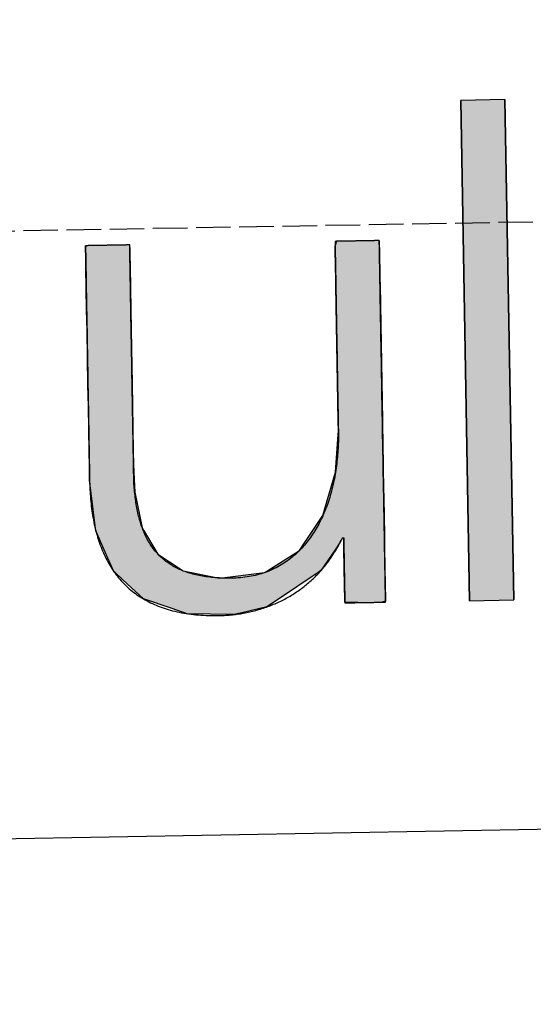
# Model space of a CAD drawing. Extents: x 1073 to 6773, y 5891 to 11716.
# Tile 5 of 45: x 3187 to 3261, y 7998 to 8141. Entities that reach past the tile are written whole.
import ezdxf

# ---------------------------------------------------------------- set-up
doc = ezdxf.new("R2010")
doc.units = 0
doc.linetypes.add('GEN3', pattern=[6.25, 5, -1.25])
doc.layers.get('0').update_dxf_attribs({"linetype": 'CONTINUOUS'})
doc.layers.add('3', color=6, linetype='GEN3')
doc.layers.add('LOGO', color=7, linetype='CONTINUOUS')

# ---------------------------------------------------------------- blocks, each defined once
blk = doc.blocks.new('*U16')
at = {"layer": 'LOGO', "color": 30, "linetype": 'CONTINUOUS'}
for p, q in [((12.18, 7.551), (12.203, 7.555)), ((12.18, 7.469), (12.18, 7.551)), ((12.18, 7.344), (12.18, 7.469)), ((13.1, 7.555), (13.1, 7.551)), ((13.1, 7.551), (13.102, 7.469)), ((13.102, 7.469), (13.102, 7.344)), ((17.392, 7.457), (17.432, 7.555)), ((17.392, 7.368), (17.392, 7.457)), ((18.315, 7.555), (18.315, 7.457)), ((18.315, 7.457), (18.315, 7.368)), ((12.18, 7.101), (12.18, 7.344)), ((13.102, 7.344), (13.102, 7.101)), ((17.392, 6.746), (17.392, 7.368)), ((18.315, 7.368), (18.315, 6.746)), ((12.18, 6.214), (12.18, 7.101)), ((13.102, 7.101), (13.102, 6.214)), ((17.392, 6.634), (17.392, 6.746)), ((17.392, 5.802), (17.392, 6.634)), ((18.315, 6.746), (18.315, 6.634)), ((18.315, 6.634), (18.315, 5.802)), ((12.18, 5.779), (12.18, 6.214)), ((13.102, 6.214), (13.102, 5.779)), ((12.18, 4.645), (12.18, 5.779)), ((13.102, 5.779), (13.102, 4.645)), ((17.392, 4.207), (17.392, 5.802)), ((18.315, 5.802), (18.315, 4.207)), ((12.18, 4.192), (12.18, 4.645)), ((13.102, 4.645), (13.102, 4.192)), ((12.18, 3.251), (12.18, 4.192)), ((13.102, 4.192), (13.102, 3.251)), ((17.392, 3.8), (17.392, 4.207)), ((18.315, 4.207), (18.315, 3.8)), ((17.392, 3.598), (17.392, 3.8)), ((18.315, 3.8), (18.315, 3.598)), ((17.377, 3.423), (17.392, 3.598)), ((18.315, 3.598), (18.315, 3.423)), ((17.318, 2.736), (17.377, 3.423)), ((18.315, 3.423), (18.315, 2.736)), ((12.18, 2.958), (12.18, 3.251)), ((13.102, 3.251), (13.102, 2.958)), ((12.18, 2.813), (12.18, 2.958)), ((13.102, 2.958), (13.106, 2.813)), ((12.18, 2.65), (12.18, 2.813)), ((13.106, 2.813), (13.11, 2.65)), ((17.038, 1.832), (17.318, 2.736)), ((18.315, 2.736), (18.315, 1.832)), ((12.208, 2.387), (12.18, 2.65)), ((13.11, 2.65), (13.116, 2.387)), ((12.286, 1.641), (12.208, 2.387)), ((13.116, 2.387), (13.261, 1.641)), ((16.711, 1.361), (17.038, 1.832)), ((18.315, 1.832), (18.315, 1.361)), ((12.291, 1.594), (12.286, 1.641)), ((12.504, 1.085), (12.291, 1.594)), ((13.261, 1.641), (13.288, 1.594)), ((13.288, 1.594), (13.58, 1.085)), ((16.536, 1.11), (16.646, 1.268)), ((16.646, 1.268), (16.711, 1.361)), ((17.389, 1.268), (17.279, 1.11)), ((17.439, 1.361), (17.389, 1.268)), ((17.465, 1.346), (17.456, 1.361)), ((17.465, 1.18), (17.465, 1.346)), ((18.315, 1.361), (18.315, 1.346)), ((18.315, 1.346), (18.315, 1.18)), ((12.643, 0.753), (12.504, 1.085)), ((13.58, 1.085), (14.062, 0.753)), ((15.845, 0.688), (16.536, 1.11)), ((17.279, 1.11), (16.984, 0.688)), ((17.465, 0.68), (17.465, 1.18)), ((18.315, 1.18), (18.315, 0.68)), ((12.672, 0.725), (12.643, 0.753)), ((12.838, 0.564), (12.672, 0.725)), ((14.062, 0.753), (14.102, 0.725)), ((14.102, 0.725), (14.859, 0.564)), ((14.859, 0.564), (15.799, 0.66)), ((15.799, 0.66), (15.845, 0.688)), ((16.94, 0.66), (16.793, 0.564)), ((16.984, 0.688), (16.94, 0.66)), ((17.465, 0.406), (17.465, 0.68)), ((18.315, 0.68), (18.315, 0.406)), ((13.26, 0.155), (12.838, 0.564)), ((16.793, 0.564), (16.163, 0.155)), ((17.465, 0.021), (17.465, 0.406)), ((18.315, 0.406), (18.315, 0.021)), ((13.855, -0.057), (13.26, 0.155)), ((16.163, 0.155), (15.837, -0.057)), ((17.465, 0.015), (17.465, 0.021)), ((17.734, 0), (17.465, 0.015)), ((18.292, 0.015), (18.236, 0)), ((18.315, 0.021), (18.292, 0.015)), ((14.169, -0.169), (13.855, -0.057)), ((15.143, -0.205), (14.169, -0.169)), ((15.313, -0.169), (15.143, -0.205)), ((15.837, -0.057), (15.313, -0.169))]:
    blk.add_line(p, q, dxfattribs=at)
at = {"layer": 'LOGO', "color": 30, "linetype": 'CONTINUOUS', "extrusion": (0, 0, -1)}
for points in [[(-12.203, 7.555), (-13.1, 7.551), (-12.18, 7.551)], [(-12.18, 7.551), (-13.102, 7.469), (-12.18, 7.469)], [(-12.18, 7.551), (-13.1, 7.551), (-13.102, 7.469)], [(-12.18, 7.469), (-13.102, 7.344), (-12.18, 7.344)], [(-12.18, 7.469), (-13.102, 7.469), (-13.102, 7.344)], [(-12.203, 7.555), (-13.1, 7.555), (-13.1, 7.551)], [(-17.432, 7.555), (-18.315, 7.457), (-17.392, 7.457)], [(-17.392, 7.457), (-18.315, 7.368), (-17.392, 7.368)], [(-17.392, 7.457), (-18.315, 7.457), (-18.315, 7.368)], [(-17.432, 7.555), (-18.315, 7.555), (-18.315, 7.457)], [(-12.18, 7.344), (-13.102, 7.101), (-12.18, 7.101)], [(-12.18, 7.344), (-13.102, 7.344), (-13.102, 7.101)], [(-17.392, 7.368), (-18.315, 6.746), (-17.392, 6.746)], [(-17.392, 7.368), (-18.315, 7.368), (-18.315, 6.746)], [(-12.18, 7.101), (-13.102, 6.214), (-12.18, 6.214)], [(-12.18, 7.101), (-13.102, 7.101), (-13.102, 6.214)], [(-17.392, 6.746), (-18.315, 6.634), (-17.392, 6.634)], [(-17.392, 6.746), (-18.315, 6.746), (-18.315, 6.634)], [(-17.392, 6.634), (-18.315, 5.802), (-17.392, 5.802)], [(-17.392, 6.634), (-18.315, 6.634), (-18.315, 5.802)], [(-12.18, 6.214), (-13.102, 5.779), (-12.18, 5.779)], [(-12.18, 6.214), (-13.102, 6.214), (-13.102, 5.779)], [(-12.18, 5.779), (-13.102, 4.645), (-12.18, 4.645)], [(-12.18, 5.779), (-13.102, 5.779), (-13.102, 4.645)], [(-17.392, 5.802), (-18.315, 4.207), (-17.392, 4.207)], [(-17.392, 5.802), (-18.315, 5.802), (-18.315, 4.207)], [(-12.18, 4.645), (-13.102, 4.192), (-12.18, 4.192)], [(-12.18, 4.645), (-13.102, 4.645), (-13.102, 4.192)], [(-12.18, 4.192), (-13.102, 3.251), (-12.18, 3.251)], [(-12.18, 4.192), (-13.102, 4.192), (-13.102, 3.251)], [(-17.392, 4.207), (-18.315, 3.8), (-17.392, 3.8)], [(-17.392, 4.207), (-18.315, 4.207), (-18.315, 3.8)], [(-17.392, 3.8), (-18.315, 3.598), (-17.392, 3.598)], [(-17.392, 3.8), (-18.315, 3.8), (-18.315, 3.598)], [(-17.392, 3.598), (-18.315, 3.423), (-17.377, 3.423)], [(-17.392, 3.598), (-18.315, 3.598), (-18.315, 3.423)], [(-17.377, 3.423), (-18.315, 2.736), (-17.318, 2.736)], [(-17.377, 3.423), (-18.315, 3.423), (-18.315, 2.736)], [(-12.18, 3.251), (-13.102, 2.958), (-12.18, 2.958)], [(-12.18, 3.251), (-13.102, 3.251), (-13.102, 2.958)], [(-12.18, 2.958), (-13.106, 2.813), (-12.18, 2.813)], [(-12.18, 2.958), (-13.102, 2.958), (-13.106, 2.813)], [(-12.18, 2.813), (-13.11, 2.65), (-12.18, 2.65)], [(-12.18, 2.813), (-13.106, 2.813), (-13.11, 2.65)], [(-17.318, 2.736), (-18.315, 1.832), (-17.038, 1.832)], [(-17.318, 2.736), (-18.315, 2.736), (-18.315, 1.832)], [(-12.18, 2.65), (-13.116, 2.387), (-12.208, 2.387)], [(-12.18, 2.65), (-13.11, 2.65), (-13.116, 2.387)], [(-12.208, 2.387), (-13.261, 1.641), (-12.286, 1.641)], [(-12.208, 2.387), (-13.116, 2.387), (-13.261, 1.641)], [(-17.038, 1.832), (-18.315, 1.361), (-16.711, 1.361)], [(-17.038, 1.832), (-18.315, 1.832), (-18.315, 1.361)], [(-12.286, 1.641), (-13.288, 1.594), (-12.291, 1.594)], [(-12.286, 1.641), (-13.261, 1.641), (-13.288, 1.594)], [(-12.291, 1.594), (-13.58, 1.085), (-12.504, 1.085)], [(-12.291, 1.594), (-13.288, 1.594), (-13.58, 1.085)], [(-16.646, 1.268), (-17.279, 1.11), (-16.536, 1.11)], [(-16.711, 1.361), (-17.389, 1.268), (-16.646, 1.268)], [(-16.646, 1.268), (-17.389, 1.268), (-17.279, 1.11)], [(-16.711, 1.361), (-17.439, 1.361), (-17.389, 1.268)], [(-17.456, 1.361), (-18.315, 1.346), (-17.465, 1.346)], [(-17.456, 1.361), (-18.315, 1.361), (-18.315, 1.346)], [(-17.465, 1.346), (-18.315, 1.18), (-17.465, 1.18)], [(-17.465, 1.346), (-18.315, 1.346), (-18.315, 1.18)], [(-12.504, 1.085), (-14.062, 0.753), (-12.643, 0.753)], [(-12.504, 1.085), (-13.58, 1.085), (-14.062, 0.753)], [(-16.536, 1.11), (-16.984, 0.688), (-15.845, 0.688)], [(-16.536, 1.11), (-17.279, 1.11), (-16.984, 0.688)], [(-17.465, 1.18), (-18.315, 0.68), (-17.465, 0.68)], [(-17.465, 1.18), (-18.315, 1.18), (-18.315, 0.68)], [(-12.643, 0.753), (-14.102, 0.725), (-12.672, 0.725)], [(-12.643, 0.753), (-14.062, 0.753), (-14.102, 0.725)], [(-12.672, 0.725), (-14.859, 0.564), (-12.838, 0.564)], [(-12.672, 0.725), (-14.102, 0.725), (-14.859, 0.564)], [(-15.799, 0.66), (-16.793, 0.564), (-14.859, 0.564)], [(-15.845, 0.688), (-16.94, 0.66), (-15.799, 0.66)], [(-15.799, 0.66), (-16.94, 0.66), (-16.793, 0.564)], [(-15.845, 0.688), (-16.984, 0.688), (-16.94, 0.66)], [(-17.465, 0.68), (-18.315, 0.406), (-17.465, 0.406)], [(-17.465, 0.68), (-18.315, 0.68), (-18.315, 0.406)], [(-12.838, 0.564), (-16.163, 0.155), (-13.26, 0.155)], [(-12.838, 0.564), (-16.793, 0.564), (-16.163, 0.155)], [(-17.465, 0.406), (-18.315, 0.021), (-17.465, 0.021)], [(-17.465, 0.406), (-18.315, 0.406), (-18.315, 0.021)], [(-13.26, 0.155), (-15.837, -0.057), (-13.855, -0.057)], [(-13.26, 0.155), (-16.163, 0.155), (-15.837, -0.057)], [(-17.465, 0.021), (-18.292, 0.015), (-17.465, 0.015)], [(-17.465, 0.021), (-18.315, 0.021), (-18.292, 0.015)], [(-17.465, 0.015), (-18.236, 0), (-17.734, 0)], [(-17.465, 0.015), (-18.292, 0.015), (-18.236, 0)], [(-13.855, -0.057), (-15.313, -0.169), (-14.169, -0.169)], [(-13.855, -0.057), (-15.837, -0.057), (-15.313, -0.169)], [(-14.169, -0.169), (-15.313, -0.169), (-15.143, -0.205)]]:
    blk.add_solid(points, dxfattribs=at)
blk = doc.blocks.new('*U17')
at = {"layer": 'LOGO', "color": 30, "linetype": 'CONTINUOUS'}
for p, q in [((20.069, 0), (20.069, 10.454)), ((20.992, 10.454), (20.992, 0))]:
    blk.add_line(p, q, dxfattribs=at)
at = {"layer": 'LOGO', "color": 30, "linetype": 'CONTINUOUS', "extrusion": (0, 0, -1)}
for points in [[(-20.069, 10.454), (-20.992, 0), (-20.069, 0)], [(-20.069, 10.454), (-20.992, 10.454), (-20.992, 0)]]:
    blk.add_solid(points, dxfattribs=at)
blk = doc.blocks.new('KLAUS')
at = {"layer": 'LOGO'}
blk.add_lwpolyline([(20.069, 0), (20.992, 0), (20.992, 10.454), (20.069, 10.454), (20.069, 0), (20.069, 0)], dxfattribs=at)
blk.add_polyline3d([(18.315, 7.555, 0), (18.314, 7.555, 0), (18.314, 7.555, 0), (18.312, 7.555, 0), (18.31, 7.555, 0), (18.308, 7.555, 0), (18.305, 7.555, 0), (18.301, 7.555, 0), (18.297, 7.555, 0), (18.293, 7.555, 0), (18.288, 7.555, 0), (18.282, 7.555, 0), (18.277, 7.555, 0), (18.27, 7.555, 0), (18.264, 7.555, 0), (18.257, 7.555, 0), (18.249, 7.555, 0), (18.241, 7.555, 0), (18.233, 7.555, 0), (18.224, 7.555, 0), (18.215, 7.555, 0), (18.206, 7.555, 0), (18.197, 7.555, 0), (18.187, 7.555, 0), (18.176, 7.555, 0), (18.166, 7.555, 0), (18.155, 7.555, 0), (18.144, 7.555, 0), (18.133, 7.555, 0), (18.121, 7.555, 0), (18.109, 7.555, 0), (18.097, 7.555, 0), (18.085, 7.555, 0), (18.072, 7.555, 0), (18.06, 7.555, 0), (18.047, 7.555, 0), (18.034, 7.555, 0), (18.021, 7.555, 0), (18.007, 7.555, 0), (17.994, 7.555, 0), (17.98, 7.555, 0), (17.967, 7.555, 0), (17.953, 7.555, 0), (17.939, 7.555, 0), (17.925, 7.555, 0), (17.911, 7.555, 0), (17.897, 7.555, 0), (17.883, 7.555, 0), (17.869, 7.555, 0), (17.855, 7.555, 0), (17.841, 7.555, 0), (17.827, 7.555, 0), (17.813, 7.555, 0), (17.799, 7.555, 0), (17.785, 7.555, 0), (17.771, 7.555, 0), (17.757, 7.555, 0), (17.743, 7.555, 0), (17.73, 7.555, 0), (17.716, 7.555, 0), (17.703, 7.555, 0), (17.689, 7.555, 0), (17.676, 7.555, 0), (17.663, 7.555, 0), (17.65, 7.555, 0), (17.637, 7.555, 0), (17.625, 7.555, 0), (17.613, 7.555, 0), (17.6, 7.555, 0), (17.588, 7.555, 0), (17.577, 7.555, 0), (17.566, 7.555, 0), (17.554, 7.555, 0), (17.543, 7.555, 0), (17.533, 7.555, 0), (17.523, 7.555, 0), (17.512, 7.555, 0), (17.503, 7.555, 0), (17.493, 7.555, 0), (17.484, 7.555, 0), (17.476, 7.555, 0), (17.467, 7.555, 0), (17.459, 7.555, 0), (17.452, 7.555, 0), (17.445, 7.555, 0), (17.438, 7.555, 0), (17.431, 7.555, 0), (17.426, 7.555, 0), (17.42, 7.555, 0), (17.415, 7.555, 0), (17.41, 7.555, 0), (17.406, 7.555, 0), (17.403, 7.555, 0), (17.4, 7.555, 0), (17.397, 7.555, 0), (17.395, 7.555, 0), (17.394, 7.555, 0), (17.393, 7.555, 0), (17.392, 7.555, 0), (17.392, 7.554, 0), (17.392, 7.551, 0), (17.392, 7.545, 0), (17.392, 7.537, 0), (17.392, 7.527, 0), (17.392, 7.515, 0), (17.392, 7.5, 0), (17.392, 7.484, 0), (17.392, 7.465, 0), (17.392, 7.444, 0), (17.392, 7.422, 0), (17.392, 7.397, 0), (17.392, 7.37, 0), (17.392, 7.342, 0), (17.392, 7.312, 0), (17.392, 7.28, 0), (17.392, 7.247, 0), (17.392, 7.211, 0), (17.392, 7.175, 0), (17.392, 7.136, 0), (17.392, 7.097, 0), (17.392, 7.056, 0), (17.392, 7.013, 0), (17.392, 6.969, 0), (17.392, 6.924, 0), (17.392, 6.878, 0), (17.392, 6.83, 0), (17.392, 6.782, 0), (17.392, 6.732, 0), (17.392, 6.681, 0), (17.392, 6.63, 0), (17.392, 6.577, 0), (17.392, 6.523, 0), (17.392, 6.469, 0), (17.392, 6.414, 0), (17.392, 6.358, 0), (17.392, 6.302, 0), (17.392, 6.245, 0), (17.392, 6.187, 0), (17.392, 6.129, 0), (17.392, 6.07, 0), (17.392, 6.011, 0), (17.392, 5.952, 0), (17.392, 5.892, 0), (17.392, 5.832, 0), (17.392, 5.772, 0), (17.392, 5.711, 0), (17.392, 5.651, 0), (17.392, 5.59, 0), (17.392, 5.53, 0), (17.392, 5.469, 0), (17.392, 5.409, 0), (17.392, 5.348, 0), (17.392, 5.288, 0), (17.392, 5.228, 0), (17.392, 5.169, 0), (17.392, 5.109, 0), (17.392, 5.05, 0), (17.392, 4.992, 0), (17.392, 4.934, 0), (17.392, 4.876, 0), (17.392, 4.82, 0), (17.392, 4.763, 0), (17.392, 4.708, 0), (17.392, 4.653, 0), (17.392, 4.599, 0), (17.392, 4.546, 0), (17.392, 4.494, 0), (17.392, 4.442, 0), (17.392, 4.392, 0), (17.392, 4.342, 0), (17.392, 4.294, 0), (17.392, 4.247, 0), (17.392, 4.201, 0), (17.392, 4.157, 0), (17.392, 4.113, 0), (17.392, 4.071, 0), (17.392, 4.031, 0), (17.392, 3.991, 0), (17.392, 3.954, 0), (17.392, 3.917, 0), (17.392, 3.883, 0), (17.392, 3.85, 0), (17.392, 3.819, 0), (17.392, 3.789, 0), (17.392, 3.761, 0), (17.392, 3.736, 0), (17.392, 3.712, 0), (17.392, 3.69, 0), (17.392, 3.67, 0), (17.392, 3.652, 0), (17.392, 3.636, 0), (17.392, 3.622, 0), (17.392, 3.61, 0), (17.392, 3.601, 0), (17.392, 3.594, 0), (17.392, 3.589, 0), (17.392, 3.587, 0), (17.392, 3.56, 0), (17.392, 3.513, 0), (17.391, 3.466, 0), (17.39, 3.419, 0), (17.388, 3.373, 0), (17.386, 3.326, 0), (17.383, 3.279, 0), (17.38, 3.233, 0), (17.376, 3.186, 0), (17.372, 3.14, 0), (17.368, 3.094, 0), (17.363, 3.048, 0), (17.358, 3.002, 0), (17.352, 2.956, 0), (17.346, 2.91, 0), (17.34, 2.865, 0), (17.332, 2.819, 0), (17.325, 2.774, 0), (17.317, 2.729, 0), (17.309, 2.684, 0), (17.3, 2.64, 0), (17.291, 2.596, 0), (17.281, 2.551, 0), (17.27, 2.508, 0), (17.26, 2.464, 0), (17.249, 2.421, 0), (17.237, 2.377, 0), (17.225, 2.335, 0), (17.212, 2.292, 0), (17.2, 2.25, 0), (17.186, 2.208, 0), (17.172, 2.166, 0), (17.158, 2.125, 0), (17.143, 2.084, 0), (17.128, 2.043, 0), (17.112, 2.003, 0), (17.095, 1.963, 0), (17.079, 1.923, 0), (17.061, 1.884, 0), (17.044, 1.845, 0), (17.026, 1.806, 0), (17.007, 1.768, 0), (16.988, 1.73, 0), (16.968, 1.693, 0), (16.948, 1.656, 0), (16.927, 1.62, 0), (16.906, 1.584, 0), (16.885, 1.548, 0), (16.863, 1.513, 0), (16.84, 1.479, 0), (16.817, 1.445, 0), (16.793, 1.411, 0), (16.769, 1.378, 0), (16.745, 1.346, 0), (16.72, 1.313, 0), (16.694, 1.282, 0), (16.668, 1.251, 0), (16.642, 1.22, 0), (16.614, 1.191, 0), (16.587, 1.161, 0), (16.559, 1.133, 0), (16.53, 1.104, 0), (16.501, 1.077, 0), (16.472, 1.05, 0), (16.442, 1.023, 0), (16.411, 0.998, 0), (16.38, 0.973, 0), (16.348, 0.948, 0), (16.316, 0.924, 0), (16.284, 0.901, 0), (16.25, 0.879, 0), (16.217, 0.857, 0), (16.182, 0.836, 0), (16.148, 0.815, 0), (16.112, 0.795, 0), (16.077, 0.776, 0), (16.04, 0.758, 0), (16.003, 0.74, 0), (15.966, 0.724, 0), (15.928, 0.707, 0), (15.89, 0.692, 0), (15.851, 0.678, 0), (15.811, 0.664, 0), (15.771, 0.651, 0), (15.731, 0.639, 0), (15.69, 0.627, 0), (15.648, 0.616, 0), (15.606, 0.607, 0), (15.563, 0.598, 0), (15.52, 0.59, 0), (15.476, 0.582, 0), (15.431, 0.576, 0), (15.386, 0.57, 0), (15.341, 0.566, 0), (15.295, 0.562, 0), (15.248, 0.559, 0), (15.201, 0.557, 0), (15.154, 0.556, 0), (15.107, 0.556, 0), (15.063, 0.556, 0), (15.019, 0.557, 0), (14.976, 0.558, 0), (14.934, 0.56, 0), (14.892, 0.562, 0), (14.85, 0.565, 0), (14.81, 0.568, 0), (14.769, 0.571, 0), (14.73, 0.575, 0), (14.691, 0.58, 0), (14.652, 0.585, 0), (14.614, 0.59, 0), (14.577, 0.596, 0), (14.54, 0.602, 0), (14.504, 0.608, 0), (14.468, 0.615, 0), (14.433, 0.623, 0), (14.398, 0.631, 0), (14.364, 0.639, 0), (14.331, 0.648, 0), (14.298, 0.657, 0), (14.265, 0.667, 0), (14.233, 0.677, 0), (14.202, 0.687, 0), (14.171, 0.698, 0), (14.14, 0.71, 0), (14.11, 0.721, 0), (14.081, 0.734, 0), (14.052, 0.746, 0), (14.024, 0.759, 0), (13.996, 0.773, 0), (13.968, 0.787, 0), (13.941, 0.801, 0), (13.915, 0.816, 0), (13.889, 0.831, 0), (13.864, 0.847, 0), (13.838, 0.863, 0), (13.814, 0.88, 0), (13.79, 0.897, 0), (13.766, 0.914, 0), (13.743, 0.932, 0), (13.721, 0.95, 0), (13.698, 0.969, 0), (13.677, 0.988, 0), (13.656, 1.008, 0), (13.635, 1.028, 0), (13.614, 1.048, 0), (13.595, 1.069, 0), (13.575, 1.09, 0), (13.556, 1.112, 0), (13.537, 1.134, 0), (13.519, 1.156, 0), (13.502, 1.179, 0), (13.484, 1.203, 0), (13.467, 1.227, 0), (13.451, 1.251, 0), (13.435, 1.275, 0), (13.419, 1.3, 0), (13.404, 1.326, 0), (13.389, 1.352, 0), (13.375, 1.378, 0), (13.361, 1.405, 0), (13.348, 1.432, 0), (13.335, 1.459, 0), (13.322, 1.487, 0), (13.309, 1.516, 0), (13.297, 1.545, 0), (13.286, 1.574, 0), (13.275, 1.603, 0), (13.264, 1.633, 0), (13.253, 1.664, 0), (13.243, 1.695, 0), (13.233, 1.726, 0), (13.224, 1.758, 0), (13.215, 1.79, 0), (13.207, 1.822, 0), (13.198, 1.855, 0), (13.19, 1.889, 0), (13.183, 1.922, 0), (13.176, 1.957, 0), (13.169, 1.991, 0), (13.162, 2.026, 0), (13.156, 2.062, 0), (13.15, 2.097, 0), (13.145, 2.134, 0), (13.139, 2.17, 0), (13.135, 2.207, 0), (13.13, 2.245, 0), (13.126, 2.282, 0), (13.122, 2.321, 0), (13.118, 2.359, 0), (13.115, 2.398, 0), (13.112, 2.438, 0), (13.11, 2.478, 0), (13.107, 2.518, 0), (13.105, 2.558, 0), (13.104, 2.6, 0), (13.102, 2.635, 0), (13.102, 2.637, 0), (13.102, 2.642, 0), (13.102, 2.65, 0), (13.102, 2.661, 0), (13.102, 2.674, 0), (13.102, 2.69, 0), (13.102, 2.709, 0), (13.102, 2.731, 0), (13.102, 2.755, 0), (13.102, 2.782, 0), (13.102, 2.811, 0), (13.102, 2.842, 0), (13.102, 2.876, 0), (13.102, 2.912, 0), (13.102, 2.95, 0), (13.102, 2.99, 0), (13.102, 3.032, 0), (13.102, 3.077, 0), (13.102, 3.123, 0), (13.102, 3.171, 0), (13.102, 3.221, 0), (13.102, 3.272, 0), (13.102, 3.326, 0), (13.102, 3.381, 0), (13.102, 3.437, 0), (13.102, 3.495, 0), (13.102, 3.555, 0), (13.102, 3.615, 0), (13.102, 3.677, 0), (13.102, 3.741, 0), (13.102, 3.805, 0), (13.102, 3.871, 0), (13.102, 3.938, 0), (13.102, 4.005, 0), (13.102, 4.074, 0), (13.102, 4.143, 0), (13.102, 4.214, 0), (13.102, 4.285, 0), (13.102, 4.356, 0), (13.102, 4.429, 0), (13.102, 4.502, 0), (13.102, 4.575, 0), (13.102, 4.649, 0), (13.102, 4.723, 0), (13.102, 4.798, 0), (13.102, 4.872, 0), (13.102, 4.947, 0), (13.102, 5.022, 0), (13.102, 5.098, 0), (13.102, 5.173, 0), (13.102, 5.248, 0), (13.102, 5.323, 0), (13.102, 5.397, 0), (13.102, 5.472, 0), (13.102, 5.546, 0), (13.102, 5.62, 0), (13.102, 5.693, 0), (13.102, 5.766, 0), (13.102, 5.838, 0), (13.102, 5.91, 0), (13.102, 5.981, 0), (13.102, 6.051, 0), (13.102, 6.121, 0), (13.102, 6.189, 0), (13.102, 6.257, 0), (13.102, 6.324, 0), (13.102, 6.389, 0), (13.102, 6.453, 0), (13.102, 6.517, 0), (13.102, 6.579, 0), (13.102, 6.639, 0), (13.102, 6.699, 0), (13.102, 6.757, 0), (13.102, 6.813, 0), (13.102, 6.868, 0), (13.102, 6.921, 0), (13.102, 6.972, 0), (13.102, 7.022, 0), (13.102, 7.07, 0), (13.102, 7.116, 0), (13.102, 7.16, 0), (13.102, 7.203, 0), (13.102, 7.243, 0), (13.102, 7.281, 0), (13.102, 7.316, 0), (13.102, 7.35, 0), (13.102, 7.381, 0), (13.102, 7.41, 0), (13.102, 7.436, 0), (13.102, 7.46, 0), (13.102, 7.482, 0), (13.102, 7.501, 0), (13.102, 7.517, 0), (13.102, 7.53, 0), (13.102, 7.541, 0), (13.102, 7.548, 0), (13.102, 7.553, 0), (13.102, 7.555, 0), (13.102, 7.555, 0), (13.101, 7.555, 0), (13.1, 7.555, 0), (13.098, 7.555, 0), (13.095, 7.555, 0), (13.093, 7.555, 0), (13.089, 7.555, 0), (13.085, 7.555, 0), (13.081, 7.555, 0), (13.076, 7.555, 0), (13.07, 7.555, 0), (13.065, 7.555, 0), (13.059, 7.555, 0), (13.052, 7.555, 0), (13.045, 7.555, 0), (13.037, 7.555, 0), (13.03, 7.555, 0), (13.021, 7.555, 0), (13.013, 7.555, 0), (13.004, 7.555, 0), (12.994, 7.555, 0), (12.985, 7.555, 0), (12.975, 7.555, 0), (12.965, 7.555, 0), (12.954, 7.555, 0), (12.943, 7.555, 0), (12.932, 7.555, 0), (12.921, 7.555, 0), (12.909, 7.555, 0), (12.898, 7.555, 0), (12.885, 7.555, 0), (12.873, 7.555, 0), (12.861, 7.555, 0), (12.848, 7.555, 0), (12.835, 7.555, 0), (12.822, 7.555, 0), (12.809, 7.555, 0), (12.796, 7.555, 0), (12.782, 7.555, 0), (12.769, 7.555, 0), (12.755, 7.555, 0), (12.741, 7.555, 0), (12.728, 7.555, 0), (12.714, 7.555, 0), (12.7, 7.555, 0), (12.686, 7.555, 0), (12.672, 7.555, 0), (12.658, 7.555, 0), (12.643, 7.555, 0), (12.629, 7.555, 0), (12.615, 7.555, 0), (12.601, 7.555, 0), (12.587, 7.555, 0), (12.573, 7.555, 0), (12.559, 7.555, 0), (12.546, 7.555, 0), (12.532, 7.555, 0), (12.518, 7.555, 0), (12.505, 7.555, 0), (12.491, 7.555, 0), (12.478, 7.555, 0), (12.464, 7.555, 0), (12.451, 7.555, 0), (12.439, 7.555, 0), (12.426, 7.555, 0), (12.413, 7.555, 0), (12.401, 7.555, 0), (12.389, 7.555, 0), (12.377, 7.555, 0), (12.365, 7.555, 0), (12.354, 7.555, 0), (12.343, 7.555, 0), (12.332, 7.555, 0), (12.321, 7.555, 0), (12.311, 7.555, 0), (12.301, 7.555, 0), (12.291, 7.555, 0), (12.282, 7.555, 0), (12.273, 7.555, 0), (12.264, 7.555, 0), (12.255, 7.555, 0), (12.248, 7.555, 0), (12.24, 7.555, 0), (12.233, 7.555, 0), (12.226, 7.555, 0), (12.22, 7.555, 0), (12.213, 7.555, 0), (12.208, 7.555, 0), (12.203, 7.555, 0), (12.198, 7.555, 0), (12.194, 7.555, 0), (12.191, 7.555, 0), (12.188, 7.555, 0), (12.185, 7.555, 0), (12.183, 7.555, 0), (12.181, 7.555, 0), (12.18, 7.555, 0), (12.18, 7.555, 0), (12.18, 7.554, 0), (12.18, 7.55, 0), (12.18, 7.544, 0), (12.18, 7.534, 0), (12.18, 7.522, 0), (12.18, 7.507, 0), (12.18, 7.489, 0), (12.18, 7.469, 0), (12.18, 7.446, 0), (12.18, 7.42, 0), (12.18, 7.392, 0), (12.18, 7.362, 0), (12.18, 7.329, 0), (12.18, 7.294, 0), (12.18, 7.257, 0), (12.18, 7.218, 0), (12.18, 7.177, 0), (12.18, 7.134, 0), (12.18, 7.088, 0), (12.18, 7.041, 0), (12.18, 6.992, 0), (12.18, 6.941, 0), (12.18, 6.889, 0), (12.18, 6.835, 0), (12.18, 6.779, 0), (12.18, 6.722, 0), (12.18, 6.663, 0), (12.18, 6.603, 0), (12.18, 6.542, 0), (12.18, 6.479, 0), (12.18, 6.416, 0), (12.18, 6.351, 0), (12.18, 6.285, 0), (12.18, 6.218, 0), (12.18, 6.15, 0), (12.18, 6.081, 0), (12.18, 6.011, 0), (12.18, 5.94, 0), (12.18, 5.869, 0), (12.18, 5.797, 0), (12.18, 5.725, 0), (12.18, 5.652, 0), (12.18, 5.578, 0), (12.18, 5.505, 0), (12.18, 5.43, 0), (12.18, 5.356, 0), (12.18, 5.281, 0), (12.18, 5.207, 0), (12.18, 5.132, 0), (12.18, 5.057, 0), (12.18, 4.982, 0), (12.18, 4.907, 0), (12.18, 4.833, 0), (12.18, 4.758, 0), (12.18, 4.684, 0), (12.18, 4.61, 0), (12.18, 4.537, 0), (12.18, 4.464, 0), (12.18, 4.392, 0), (12.18, 4.32, 0), (12.18, 4.249, 0), (12.18, 4.179, 0), (12.18, 4.109, 0), (12.18, 4.04, 0), (12.18, 3.973, 0), (12.18, 3.906, 0), (12.18, 3.84, 0), (12.18, 3.775, 0), (12.18, 3.712, 0), (12.18, 3.649, 0), (12.18, 3.588, 0), (12.18, 3.528, 0), (12.18, 3.47, 0), (12.18, 3.413, 0), (12.18, 3.358, 0), (12.18, 3.304, 0), (12.18, 3.252, 0), (12.18, 3.202, 0), (12.18, 3.153, 0), (12.18, 3.106, 0), (12.18, 3.062, 0), (12.18, 3.019, 0), (12.18, 2.978, 0), (12.18, 2.939, 0), (12.18, 2.902, 0), (12.18, 2.868, 0), (12.18, 2.836, 0), (12.18, 2.806, 0), (12.18, 2.779, 0), (12.18, 2.754, 0), (12.18, 2.731, 0), (12.18, 2.711, 0), (12.18, 2.694, 0), (12.18, 2.68, 0), (12.18, 2.668, 0), (12.18, 2.659, 0), (12.18, 2.653, 0), (12.18, 2.65, 0), (12.18, 2.623, 0), (12.18, 2.57, 0), (12.181, 2.517, 0), (12.183, 2.464, 0), (12.185, 2.412, 0), (12.187, 2.361, 0), (12.19, 2.31, 0), (12.193, 2.259, 0), (12.197, 2.208, 0), (12.201, 2.158, 0), (12.206, 2.109, 0), (12.211, 2.06, 0), (12.217, 2.011, 0), (12.223, 1.963, 0), (12.23, 1.915, 0), (12.237, 1.868, 0), (12.245, 1.821, 0), (12.253, 1.775, 0), (12.262, 1.729, 0), (12.271, 1.683, 0), (12.281, 1.638, 0), (12.291, 1.593, 0), (12.302, 1.549, 0), (12.314, 1.506, 0), (12.326, 1.462, 0), (12.338, 1.42, 0), (12.351, 1.377, 0), (12.364, 1.336, 0), (12.379, 1.294, 0), (12.393, 1.253, 0), (12.408, 1.213, 0), (12.424, 1.173, 0), (12.44, 1.134, 0), (12.457, 1.095, 0), (12.474, 1.057, 0), (12.492, 1.019, 0), (12.51, 0.982, 0), (12.529, 0.945, 0), (12.549, 0.909, 0), (12.569, 0.873, 0), (12.589, 0.838, 0), (12.611, 0.803, 0), (12.633, 0.769, 0), (12.655, 0.735, 0), (12.678, 0.702, 0), (12.701, 0.669, 0), (12.726, 0.637, 0), (12.75, 0.605, 0), (12.775, 0.574, 0), (12.801, 0.544, 0), (12.828, 0.514, 0), (12.855, 0.485, 0), (12.883, 0.456, 0), (12.911, 0.428, 0), (12.94, 0.4, 0), (12.969, 0.373, 0), (12.999, 0.346, 0), (13.03, 0.32, 0), (13.061, 0.295, 0), (13.093, 0.27, 0), (13.126, 0.246, 0), (13.159, 0.222, 0), (13.193, 0.199, 0), (13.227, 0.176, 0), (13.262, 0.154, 0), (13.298, 0.133, 0), (13.334, 0.112, 0), (13.371, 0.092, 0), (13.409, 0.072, 0), (13.447, 0.053, 0), (13.486, 0.035, 0), (13.525, 0.017, 0), (13.565, 0, 0), (13.606, -0.016, 0), (13.648, -0.032, 0), (13.69, -0.047, 0), (13.733, -0.062, 0), (13.776, -0.076, 0), (13.82, -0.09, 0), (13.865, -0.102, 0), (13.91, -0.114, 0), (13.957, -0.126, 0), (14.003, -0.137, 0), (14.051, -0.147, 0), (14.099, -0.156, 0), (14.148, -0.165, 0), (14.197, -0.174, 0), (14.248, -0.181, 0), (14.299, -0.188, 0), (14.35, -0.194, 0), (14.402, -0.2, 0), (14.456, -0.205, 0), (14.509, -0.209, 0), (14.564, -0.213, 0), (14.619, -0.215, 0), (14.675, -0.218, 0), (14.731, -0.219, 0), (14.788, -0.22, 0), (14.84, -0.22, 0), (14.874, -0.22, 0), (14.908, -0.219, 0), (14.943, -0.218, 0), (14.977, -0.217, 0), (15.011, -0.215, 0), (15.044, -0.213, 0), (15.078, -0.211, 0), (15.112, -0.208, 0), (15.146, -0.205, 0), (15.179, -0.202, 0), (15.213, -0.198, 0), (15.246, -0.194, 0), (15.279, -0.189, 0), (15.312, -0.184, 0), (15.345, -0.179, 0), (15.378, -0.174, 0), (15.411, -0.168, 0), (15.443, -0.162, 0), (15.476, -0.155, 0), (15.508, -0.148, 0), (15.54, -0.141, 0), (15.572, -0.134, 0), (15.604, -0.126, 0), (15.636, -0.117, 0), (15.668, -0.109, 0), (15.7, -0.1, 0), (15.731, -0.091, 0), (15.762, -0.081, 0), (15.793, -0.071, 0), (15.824, -0.061, 0), (15.855, -0.051, 0), (15.886, -0.04, 0), (15.916, -0.029, 0), (15.946, -0.017, 0), (15.976, -0.005, 0), (16.006, 0.007, 0), (16.036, 0.019, 0), (16.066, 0.032, 0), (16.095, 0.045, 0), (16.125, 0.059, 0), (16.154, 0.073, 0), (16.183, 0.087, 0), (16.211, 0.101, 0), (16.24, 0.116, 0), (16.268, 0.131, 0), (16.296, 0.147, 0), (16.324, 0.162, 0), (16.352, 0.178, 0), (16.38, 0.195, 0), (16.407, 0.211, 0), (16.434, 0.228, 0), (16.461, 0.245, 0), (16.488, 0.263, 0), (16.514, 0.281, 0), (16.541, 0.299, 0), (16.567, 0.318, 0), (16.593, 0.336, 0), (16.618, 0.356, 0), (16.644, 0.375, 0), (16.669, 0.395, 0), (16.694, 0.415, 0), (16.719, 0.435, 0), (16.743, 0.456, 0), (16.768, 0.477, 0), (16.792, 0.498, 0), (16.816, 0.52, 0), (16.839, 0.542, 0), (16.863, 0.564, 0), (16.886, 0.586, 0), (16.908, 0.609, 0), (16.931, 0.632, 0), (16.953, 0.655, 0), (16.975, 0.679, 0), (16.997, 0.703, 0), (17.019, 0.727, 0), (17.04, 0.752, 0), (17.061, 0.776, 0), (17.082, 0.802, 0), (17.102, 0.827, 0), (17.123, 0.853, 0), (17.143, 0.879, 0), (17.162, 0.905, 0), (17.182, 0.931, 0), (17.201, 0.958, 0), (17.22, 0.985, 0), (17.238, 1.013, 0), (17.256, 1.04, 0), (17.274, 1.068, 0), (17.292, 1.097, 0), (17.309, 1.125, 0), (17.326, 1.154, 0), (17.343, 1.183, 0), (17.36, 1.212, 0), (17.376, 1.242, 0), (17.392, 1.272, 0), (17.407, 1.302, 0), (17.422, 1.333, 0), (17.436, 1.361, 0), (17.436, 1.361, 0), (17.436, 1.361, 0), (17.436, 1.361, 0), (17.436, 1.361, 0), (17.436, 1.361, 0), (17.436, 1.361, 0), (17.437, 1.361, 0), (17.437, 1.361, 0), (17.437, 1.361, 0), (17.437, 1.361, 0), (17.437, 1.361, 0), (17.437, 1.361, 0), (17.438, 1.361, 0), (17.438, 1.361, 0), (17.438, 1.361, 0), (17.438, 1.361, 0), (17.439, 1.361, 0), (17.439, 1.361, 0), (17.439, 1.361, 0), (17.439, 1.361, 0), (17.44, 1.361, 0), (17.44, 1.361, 0), (17.44, 1.361, 0), (17.441, 1.361, 0), (17.441, 1.361, 0), (17.441, 1.361, 0), (17.442, 1.361, 0), (17.442, 1.361, 0), (17.442, 1.361, 0), (17.443, 1.361, 0), (17.443, 1.361, 0), (17.443, 1.361, 0), (17.444, 1.361, 0), (17.444, 1.361, 0), (17.445, 1.361, 0), (17.445, 1.361, 0), (17.445, 1.361, 0), (17.446, 1.361, 0), (17.446, 1.361, 0), (17.447, 1.361, 0), (17.447, 1.361, 0), (17.448, 1.361, 0), (17.448, 1.361, 0), (17.448, 1.361, 0), (17.449, 1.361, 0), (17.449, 1.361, 0), (17.45, 1.361, 0), (17.45, 1.361, 0), (17.451, 1.361, 0), (17.451, 1.361, 0), (17.452, 1.361, 0), (17.452, 1.361, 0), (17.453, 1.361, 0), (17.453, 1.361, 0), (17.453, 1.361, 0), (17.454, 1.361, 0), (17.454, 1.361, 0), (17.455, 1.361, 0), (17.455, 1.361, 0), (17.456, 1.361, 0), (17.456, 1.361, 0), (17.456, 1.361, 0), (17.457, 1.361, 0), (17.457, 1.361, 0), (17.458, 1.361, 0), (17.458, 1.361, 0), (17.458, 1.361, 0), (17.459, 1.361, 0), (17.459, 1.361, 0), (17.459, 1.361, 0), (17.46, 1.361, 0), (17.46, 1.361, 0), (17.46, 1.361, 0), (17.461, 1.361, 0), (17.461, 1.361, 0), (17.462, 1.361, 0), (17.462, 1.361, 0), (17.462, 1.361, 0), (17.462, 1.361, 0), (17.463, 1.361, 0), (17.463, 1.361, 0), (17.463, 1.361, 0), (17.463, 1.361, 0), (17.464, 1.361, 0), (17.464, 1.361, 0), (17.464, 1.361, 0), (17.464, 1.361, 0), (17.464, 1.361, 0), (17.465, 1.361, 0), (17.465, 1.361, 0), (17.465, 1.361, 0), (17.465, 1.361, 0), (17.465, 1.361, 0), (17.465, 1.361, 0), (17.465, 1.361, 0), (17.465, 1.361, 0), (17.465, 1.361, 0), (17.465, 1.361, 0), (17.465, 1.361, 0), (17.465, 1.36, 0), (17.465, 1.358, 0), (17.465, 1.355, 0), (17.465, 1.351, 0), (17.465, 1.347, 0), (17.465, 1.342, 0), (17.465, 1.336, 0), (17.465, 1.33, 0), (17.465, 1.323, 0), (17.465, 1.315, 0), (17.465, 1.306, 0), (17.465, 1.297, 0), (17.465, 1.287, 0), (17.465, 1.277, 0), (17.465, 1.266, 0), (17.465, 1.255, 0), (17.465, 1.242, 0), (17.465, 1.23, 0), (17.465, 1.217, 0), (17.465, 1.203, 0), (17.465, 1.189, 0), (17.465, 1.174, 0), (17.465, 1.159, 0), (17.465, 1.144, 0), (17.465, 1.128, 0), (17.465, 1.111, 0), (17.465, 1.095, 0), (17.465, 1.078, 0), (17.465, 1.06, 0), (17.465, 1.042, 0), (17.465, 1.024, 0), (17.465, 1.006, 0), (17.465, 0.987, 0), (17.465, 0.968, 0), (17.465, 0.949, 0), (17.465, 0.93, 0), (17.465, 0.91, 0), (17.465, 0.89, 0), (17.465, 0.87, 0), (17.465, 0.85, 0), (17.465, 0.83, 0), (17.465, 0.81, 0), (17.465, 0.789, 0), (17.465, 0.768, 0), (17.465, 0.748, 0), (17.465, 0.727, 0), (17.465, 0.706, 0), (17.465, 0.686, 0), (17.465, 0.665, 0), (17.465, 0.644, 0), (17.465, 0.623, 0), (17.465, 0.602, 0), (17.465, 0.582, 0), (17.465, 0.561, 0), (17.465, 0.541, 0), (17.465, 0.52, 0), (17.465, 0.5, 0), (17.465, 0.48, 0), (17.465, 0.46, 0), (17.465, 0.441, 0), (17.465, 0.421, 0), (17.465, 0.402, 0), (17.465, 0.383, 0), (17.465, 0.364, 0), (17.465, 0.346, 0), (17.465, 0.327, 0), (17.465, 0.309, 0), (17.465, 0.292, 0), (17.465, 0.275, 0), (17.465, 0.258, 0), (17.465, 0.241, 0), (17.465, 0.225, 0), (17.465, 0.209, 0), (17.465, 0.194, 0), (17.465, 0.179, 0), (17.465, 0.165, 0), (17.465, 0.151, 0), (17.465, 0.137, 0), (17.465, 0.124, 0), (17.465, 0.112, 0), (17.465, 0.1, 0), (17.465, 0.089, 0), (17.465, 0.078, 0), (17.465, 0.068, 0), (17.465, 0.059, 0), (17.465, 0.05, 0), (17.465, 0.042, 0), (17.465, 0.034, 0), (17.465, 0.027, 0), (17.465, 0.021, 0), (17.465, 0.016, 0), (17.465, 0.011, 0), (17.465, 0.007, 0), (17.465, 0.004, 0), (17.465, 0.002, 0), (17.465, 0, 0), (17.465, 0, 0), (17.465, 0, 0), (17.466, 0, 0), (17.467, 0, 0), (17.469, 0, 0), (17.471, 0, 0), (17.473, 0, 0), (17.476, 0, 0), (17.48, 0, 0), (17.484, 0, 0), (17.488, 0, 0), (17.493, 0, 0), (17.498, 0, 0), (17.504, 0, 0), (17.51, 0, 0), (17.516, 0, 0), (17.523, 0, 0), (17.53, 0, 0), (17.538, 0, 0), (17.546, 0, 0), (17.554, 0, 0), (17.562, 0, 0), (17.571, 0, 0), (17.58, 0, 0), (17.589, 0, 0), (17.599, 0, 0), (17.609, 0, 0), (17.619, 0, 0), (17.629, 0, 0), (17.64, 0, 0), (17.651, 0, 0), (17.662, 0, 0), (17.673, 0, 0), (17.684, 0, 0), (17.696, 0, 0), (17.708, 0, 0), (17.72, 0, 0), (17.732, 0, 0), (17.744, 0, 0), (17.756, 0, 0), (17.769, 0, 0), (17.781, 0, 0), (17.794, 0, 0), (17.807, 0, 0), (17.819, 0, 0), (17.832, 0, 0), (17.845, 0, 0), (17.858, 0, 0), (17.871, 0, 0), (17.884, 0, 0), (17.897, 0, 0), (17.91, 0, 0), (17.923, 0, 0), (17.936, 0, 0), (17.949, 0, 0), (17.962, 0, 0), (17.974, 0, 0), (17.987, 0, 0), (18, 0, 0), (18.012, 0, 0), (18.024, 0, 0), (18.037, 0, 0), (18.049, 0, 0), (18.061, 0, 0), (18.073, 0, 0), (18.085, 0, 0), (18.096, 0, 0), (18.108, 0, 0), (18.119, 0, 0), (18.13, 0, 0), (18.141, 0, 0), (18.151, 0, 0), (18.162, 0, 0), (18.172, 0, 0), (18.182, 0, 0), (18.191, 0, 0), (18.201, 0, 0), (18.21, 0, 0), (18.218, 0, 0), (18.227, 0, 0), (18.235, 0, 0), (18.243, 0, 0), (18.25, 0, 0), (18.257, 0, 0), (18.264, 0, 0), (18.27, 0, 0), (18.276, 0, 0), (18.282, 0, 0), (18.287, 0, 0), (18.292, 0, 0), (18.296, 0, 0), (18.3, 0, 0), (18.304, 0, 0), (18.307, 0, 0), (18.309, 0, 0), (18.311, 0, 0), (18.313, 0, 0), (18.314, 0, 0), (18.315, 0, 0), (18.315, 0, 0), (18.315, 0.004, 0), (18.315, 0.013, 0), (18.315, 0.027, 0), (18.315, 0.044, 0), (18.315, 0.066, 0), (18.315, 0.092, 0), (18.315, 0.123, 0), (18.315, 0.157, 0), (18.315, 0.195, 0), (18.315, 0.237, 0), (18.315, 0.283, 0), (18.315, 0.332, 0), (18.315, 0.385, 0), (18.315, 0.441, 0), (18.315, 0.5, 0), (18.315, 0.563, 0), (18.315, 0.629, 0), (18.315, 0.698, 0), (18.315, 0.77, 0), (18.315, 0.844, 0), (18.315, 0.922, 0), (18.315, 1.002, 0), (18.315, 1.084, 0), (18.315, 1.169, 0), (18.315, 1.257, 0), (18.315, 1.346, 0), (18.315, 1.438, 0), (18.315, 1.532, 0), (18.315, 1.628, 0), (18.315, 1.726, 0), (18.315, 1.825, 0), (18.315, 1.927, 0), (18.315, 2.029, 0), (18.315, 2.134, 0), (18.315, 2.24, 0), (18.315, 2.347, 0), (18.315, 2.455, 0), (18.315, 2.564, 0), (18.315, 2.675, 0), (18.315, 2.786, 0), (18.315, 2.898, 0), (18.315, 3.011, 0), (18.315, 3.125, 0), (18.315, 3.239, 0), (18.315, 3.353, 0), (18.315, 3.468, 0), (18.315, 3.583, 0), (18.315, 3.699, 0), (18.315, 3.814, 0), (18.315, 3.93, 0), (18.315, 4.045, 0), (18.315, 4.16, 0), (18.315, 4.274, 0), (18.315, 4.389, 0), (18.315, 4.502, 0), (18.315, 4.616, 0), (18.315, 4.728, 0), (18.315, 4.84, 0), (18.315, 4.951, 0), (18.315, 5.06, 0), (18.315, 5.169, 0), (18.315, 5.277, 0), (18.315, 5.383, 0), (18.315, 5.488, 0), (18.315, 5.591, 0), (18.315, 5.693, 0), (18.315, 5.793, 0), (18.315, 5.892, 0), (18.315, 5.988, 0), (18.315, 6.083, 0), (18.315, 6.175, 0), (18.315, 6.266, 0), (18.315, 6.354, 0), (18.315, 6.44, 0), (18.315, 6.523, 0), (18.315, 6.604, 0), (18.315, 6.683, 0), (18.315, 6.758, 0), (18.315, 6.831, 0), (18.315, 6.901, 0), (18.315, 6.968, 0), (18.315, 7.032, 0), (18.315, 7.093, 0), (18.315, 7.15, 0), (18.315, 7.204, 0), (18.315, 7.254, 0), (18.315, 7.301, 0), (18.315, 7.345, 0), (18.315, 7.384, 0), (18.315, 7.42, 0), (18.315, 7.451, 0), (18.315, 7.479, 0), (18.315, 7.503, 0), (18.315, 7.522, 0), (18.315, 7.537, 0), (18.315, 7.547, 0), (18.315, 7.553, 0), (18.315, 7.555, 0), (18.315, 7.555, 0), (18.315, 7.555, 0), (18.315, 7.555, 0), (18.315, 7.555, 0), (18.315, 7.555, 0), (18.315, 7.555, 0), (18.315, 7.555, 0), (18.315, 7.555, 0), (18.315, 7.555, 0), (18.315, 7.555, 0), (18.315, 7.555, 0), (18.315, 7.555, 0), (18.315, 7.555, 0), (18.315, 7.555, 0), (18.315, 7.555, 0), (18.315, 7.555, 0), (18.315, 7.555, 0), (18.315, 7.555, 0), (18.315, 7.555, 0), (18.315, 7.555, 0), (18.315, 7.555, 0), (18.315, 7.555, 0), (18.315, 7.555, 0), (18.315, 7.555, 0), (18.315, 7.555, 0), (18.315, 7.555, 0), (18.315, 7.555, 0), (18.315, 7.555, 0), (18.315, 7.555, 0), (18.315, 7.555, 0), (18.315, 7.555, 0), (18.315, 7.555, 0), (18.315, 7.555, 0), (18.315, 7.555, 0), (18.315, 7.555, 0), (18.315, 7.555, 0), (18.315, 7.555, 0), (18.315, 7.555, 0), (18.315, 7.555, 0), (18.315, 7.555, 0), (18.315, 7.555, 0), (18.315, 7.555, 0), (18.315, 7.555, 0), (18.315, 7.555, 0), (18.315, 7.555, 0), (18.315, 7.555, 0), (18.315, 7.555, 0), (18.315, 7.555, 0), (18.315, 7.555, 0), (18.315, 7.555, 0), (18.315, 7.555, 0), (18.315, 7.555, 0), (18.315, 7.555, 0), (18.315, 7.555, 0), (18.315, 7.555, 0), (18.315, 7.555, 0), (18.315, 7.555, 0), (18.315, 7.555, 0), (18.315, 7.555, 0), (18.315, 7.555, 0), (18.315, 7.555, 0), (18.315, 7.555, 0), (18.315, 7.555, 0), (18.315, 7.555, 0), (18.315, 7.555, 0), (18.315, 7.555, 0), (18.315, 7.555, 0), (18.315, 7.555, 0), (18.315, 7.555, 0), (18.315, 7.555, 0), (18.315, 7.555, 0), (18.315, 7.555, 0), (18.315, 7.555, 0), (18.315, 7.555, 0), (18.315, 7.555, 0), (18.315, 7.555, 0), (18.315, 7.555, 0), (18.315, 7.555, 0), (18.315, 7.555, 0), (18.315, 7.555, 0), (18.315, 7.555, 0), (18.315, 7.555, 0), (18.315, 7.555, 0), (18.315, 7.555, 0), (18.315, 7.555, 0), (18.315, 7.555, 0), (18.315, 7.555, 0), (18.315, 7.555, 0), (18.315, 7.555, 0), (18.315, 7.555, 0), (18.315, 7.555, 0), (18.315, 7.555, 0), (18.315, 7.555, 0), (18.315, 7.555, 0), (18.315, 7.555, 0), (18.315, 7.555, 0), (18.315, 7.555, 0), (18.315, 7.555, 0)], dxfattribs=at)
at = {"layer": 'LOGO', "color": 30, "linetype": 'CONTINUOUS'}
for name in ['*U17', '*U16']:
    blk.add_blockref(name, (0, 0), dxfattribs=at)

msp = doc.modelspace()

# ---------------------------------------------------------------- linework, layer by layer
msp.add_line((4146.36, 8039.16), (1812.77, 7998.42))
at = {"layer": '3'}
msp.add_line((1175.28, 8075.31), (6230.44, 8163.55), dxfattribs=at)

# ---------------------------------------------------------------- block references
at = {"xscale": 6.929133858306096, "yscale": 6.929133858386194, "zscale": 6.929133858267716, "rotation": 0.9999999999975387}
msp.add_blockref('KLAUS', (3113, 8054.43), dxfattribs=at)

doc.saveas('drawing.dxf')
